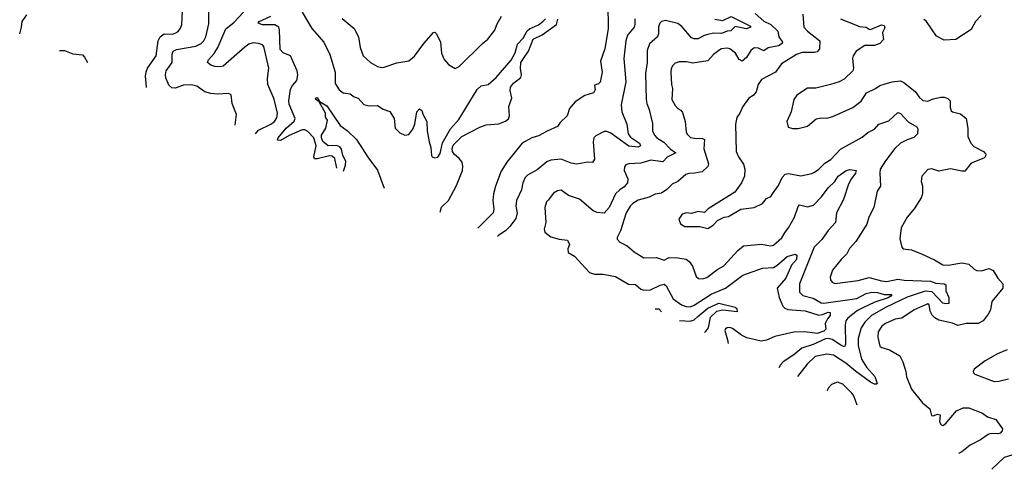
# Model space of a CAD drawing. Extents: x 2133461 to 2293071, y 753526 to 916327.
# Tile 60 of 256: x 2143266 to 2150475, y 820088 to 823379. Entities that reach past the tile are written whole.
import ezdxf

# ---------------------------------------------------------------- set-up
doc = ezdxf.new("R2010")
doc.units = 0

msp = doc.modelspace()

# ---------------------------------------------------------------- linework, layer by layer
at = {"layer": '0CON10XD'}
for points in [[(2144844.5, 822607.8), (2144853.1, 822685), (2144822, 822765), (2144815, 822830), (2144795, 822838.8), (2144715.6, 822834.4), (2144665, 822839.5), (2144622.4, 822852.4), (2144562.4, 822892.4), (2144525, 822901.5), (2144465, 822900), (2144405, 822879.4), (2144380.3, 822880.3), (2144359.4, 822899.4), (2144335.5, 822955), (2144332.7, 822975), (2144338.5, 823005), (2144383.2, 823065), (2144383.3, 823126.7), (2144391.1, 823148.9), (2144415, 823160.9), (2144555, 823186), (2144595.6, 823205), (2144614.4, 823225), (2144629.6, 823255), (2144650.3, 823350.3), (2144651.1, 823575)], [(2147571.9, 823495), (2147575.5, 823315), (2147550.6, 823165), (2147518, 823075), (2147531.5, 822995), (2147516.9, 822923.1), (2147505, 822910), (2147475, 822900), (2147480, 822865), (2147467.5, 822845), (2147405, 822823.5), (2147332.2, 822777.8), (2147291.8, 822728.2), (2147274.3, 822675), (2147223, 822627), (2147205, 822598.8), (2147127.5, 822562.5), (2147065, 822528.1), (2147016.2, 822513.8), (2146945, 822474.4), (2146832.4, 822337.6), (2146790.5, 822269.5), (2146749.9, 822160.1), (2146736.3, 822103.7), (2146730.3, 822055), (2146736.9, 821993.1), (2146732.5, 821965), (2146621.6, 821854.1)], [(2143266.3, 823277.1), (2143280, 823325), (2143284.2, 823365), (2143318, 823415)], [(2144194.3, 822883.5), (2144193.7, 822886.3), (2144186.9, 822965), (2144191.5, 822998.5), (2144203.1, 823025), (2144265.4, 823115), (2144279.1, 823225), (2144294.7, 823255), (2144325, 823274.8), (2144385, 823274.1), (2144405, 823280), (2144426.4, 823293.6), (2144442.7, 823317.3), (2144452.7, 823345), (2144458.3, 823438.3)], [(2144992.5, 822545), (2145015, 822570), (2145105.9, 822614.1), (2145132.9, 822635), (2145148.3, 822661.7), (2145153.1, 822695), (2145128.3, 822798.3), (2145083.1, 822905), (2145081.7, 822948.3), (2145090.6, 823025), (2145054.3, 823184.3), (2145043.3, 823195), (2145015.6, 823205.6), (2144975, 823210.6), (2144945, 823200), (2144915, 823179.5), (2144755, 823039.4), (2144735, 823033.3), (2144695, 823037.1), (2144665, 823046), (2144641.2, 823065), (2144647.5, 823085), (2144689, 823131), (2144717.5, 823175), (2144775, 823312.5), (2144835, 823358.8), (2144905.7, 823435)], [(2145589, 822292), (2145573.4, 822363.4), (2145555, 822380), (2145535, 822383.5), (2145445, 822360), (2145424.7, 822361.7), (2145420, 822375), (2145436, 822455), (2145419.2, 822515), (2145375, 822560.8), (2145355, 822573.4), (2145335, 822572.7), (2145238.4, 822531.6), (2145175, 822494.1), (2145155, 822496.7), (2145159.4, 822515), (2145217, 822585), (2145275, 822637.5), (2145283.6, 822655), (2145239.9, 822759.9), (2145235.8, 822785), (2145250.2, 822869.8), (2145263.4, 822896.6), (2145295.6, 822935), (2145302.2, 822975), (2145297.5, 823005), (2145248.8, 823115), (2145195, 823136.3), (2145172.2, 823162.2), (2145168.5, 823305), (2145162.9, 823325), (2145135, 823342), (2145045, 823341.9), (2145012, 823355), (2145019.2, 823365), (2145105.5, 823405)], [(2145334.6, 823435), (2145405.4, 823315), (2145493.3, 823215), (2145537.3, 823125), (2145577.2, 822995), (2145575, 822911.2), (2145605, 822865.6), (2145635, 822843.3), (2145685, 822836.9), (2145715, 822815.7), (2145743.3, 822805), (2145785, 822759.2), (2145825, 822750), (2145885, 822750.6), (2145926.7, 822725), (2145976.6, 822706.6), (2146007, 822657), (2146014.5, 822584.5), (2146050.2, 822550.2), (2146085, 822534.2), (2146115, 822538.8), (2146145, 822578.8), (2146159.4, 822615), (2146174, 822705), (2146193.8, 822726.2), (2146210, 822715), (2146217.5, 822687.5), (2146247.1, 822635), (2146250.5, 822565), (2146263.5, 822485), (2146277.5, 822445), (2146280.8, 822385), (2146285.9, 822375.9), (2146305, 822368), (2146326.6, 822373.4), (2146345, 822400), (2146362.7, 822477.3), (2146420.3, 822579.7), (2146481.7, 822648.3), (2146615, 822869.2), (2146645, 822894.3), (2146695.5, 822904.5), (2146754.6, 822955.4), (2146865, 823084.3), (2146895, 823135.8), (2146910.3, 823199.7), (2146952.9, 823245), (2146982.8, 823297.2), (2146998.6, 823311.4), (2147065, 823342.1), (2147096.7, 823365), (2147115.4, 823385)], [(2145627.6, 823387.6), (2145716, 823315), (2145747.1, 823255), (2145758, 823175), (2145780, 823115), (2145833.8, 823065), (2145885, 823037.5), (2145915, 823029.2), (2145935, 823030.8), (2146027.3, 823062.7), (2146115, 823078.8), (2146157.4, 823112.6), (2146224.4, 823205), (2146295, 823286), (2146305, 823288.8), (2146316.9, 823276.9), (2146346.7, 823215), (2146353.5, 823135), (2146375, 823088), (2146405, 823050.6), (2146455, 823021.2), (2146485, 823036), (2146653.7, 823206.3), (2146695, 823238), (2146745, 823302.5), (2146760, 823345), (2146795, 823406.2)], [(2148356.7, 823383.3), (2148415, 823373.3), (2148475, 823404), (2148612.2, 823335), (2148618.6, 823325), (2148585, 823313.4), (2148505, 823328.9), (2148472.9, 823297.1), (2148445, 823294.8), (2148405, 823278.8), (2148345, 823279.8), (2148305, 823271.6), (2148276.7, 823263.3), (2148235, 823239.6), (2148205, 823239.3), (2148185, 823246.9), (2148115, 823330.6), (2148085, 823350.8), (2147995, 823374.4), (2147965, 823365.6), (2147954.3, 823355), (2147943.7, 823326.3), (2147942.5, 823275), (2147935.6, 823255), (2147878.1, 823201.9), (2147861.1, 823155), (2147860.6, 823065), (2147849.2, 822985), (2147852.2, 822795), (2147856.9, 822765), (2147875, 822722.5), (2147898.6, 822618.6), (2147900.5, 822565), (2147914, 822534), (2147930, 822515), (2147982, 822482), (2148028.2, 822435), (2148070.8, 822405), (2148007.4, 822372.6), (2147975, 822338.1), (2147888.3, 822351.7), (2147815, 822329.6), (2147725.5, 822324.5), (2147703.6, 822316.4), (2147695, 822302.5), (2147692.5, 822275), (2147718.9, 822215), (2147717.5, 822185), (2147692.2, 822155), (2147660, 822135), (2147629.6, 822105), (2147582.2, 822005), (2147545, 821963.8), (2147495, 821968), (2147465, 821980), (2147364.6, 822064.6), (2147285, 822092.9), (2147231.7, 822131.7), (2147205, 822126.7), (2147175, 822110), (2147135, 822058.6), (2147122.5, 822045), (2147111.4, 822005), (2147117.8, 821895), (2147105.8, 821845), (2147110, 821825), (2147155, 821789.2), (2147215, 821772.9), (2147276.4, 821766.4), (2147292.5, 821735), (2147278.8, 821701.2), (2147281.4, 821675), (2147327.7, 821647.7), (2147438.5, 821528.5), (2147475, 821516.5), (2147537.7, 821517.7), (2147628.8, 821498.8), (2147724.7, 821444.7), (2147775, 821440.9), (2147815, 821406.7), (2147835, 821398.5), (2147885, 821400.9), (2147955, 821437.1), (2147985, 821443.8), (2148000.3, 821430.3), (2148051.9, 821335), (2148112.1, 821292.1), (2148145, 821280), (2148175, 821278.5), (2148205, 821289.3), (2148328.6, 821371.4), (2148433.1, 821415), (2148560.4, 821509.6), (2148705, 821560.7), (2148785.2, 821564.8), (2148810.5, 821579.5), (2148885, 821645.5), (2148945, 821662), (2148955.6, 821655), (2148953.1, 821625), (2148918.2, 821581.8), (2148875, 821487.8), (2148812.5, 821415), (2148825.7, 821345), (2148853.4, 821283.4), (2148868.2, 821268.2), (2148889.1, 821259.1), (2149017.5, 821247.5), (2149117.1, 821217.1), (2149145, 821220.3), (2149185, 821237.9), (2149201.4, 821235), (2149200, 821215), (2149180.1, 821189.9), (2149164.4, 821155), (2149168.9, 821115), (2149155, 821098.8), (2149105, 821081.6), (2149015.9, 821094.1), (2148935, 821092.5), (2148795, 821060.8), (2148735, 821033.4), (2148695, 821027.1), (2148591.3, 821051.3), (2148550.7, 821070.7), (2148485, 821118.8), (2148465, 821125.4), (2148447.2, 821122.8), (2148433.8, 821116.2), (2148428.1, 821105), (2148449.6, 821035), (2148452.3, 821009.2)], [(2148651.5, 823425), (2148715, 823368.4), (2148765, 823344.5), (2148816.1, 823296.1), (2148823.6, 823255), (2148851.4, 823215), (2148847.8, 823205), (2148820.9, 823189.1), (2148746.2, 823173.8), (2148715, 823151.5), (2148675, 823171.5), (2148645, 823173.6), (2148620.6, 823155), (2148587.4, 823102.6), (2148555, 823075.5), (2148535, 823088.1), (2148507.9, 823135), (2148465, 823166.2), (2148445, 823170.9), (2148405.8, 823165.8), (2148385, 823154.4), (2148346, 823125), (2148305, 823078.6), (2148195, 823060), (2148148.3, 823071.7), (2148095, 823070), (2148065, 823062), (2148047.5, 823045), (2148037.3, 823022.7), (2148034.3, 822995), (2148037.5, 822905), (2148046.5, 822875), (2148040.6, 822795), (2148065, 822752), (2148085, 822730), (2148106.9, 822716.9), (2148119.1, 822699.1), (2148138.6, 822635), (2148147.1, 822555), (2148155, 822538.8), (2148178.3, 822518.3), (2148220.4, 822509.6)], [(2149000.3, 823420.3), (2149007.8, 823325), (2149034.4, 823295), (2149125.6, 823225), (2149121.9, 823165), (2149105.8, 823145), (2149085, 823138.8), (2148995, 823139.3), (2148954.2, 823125), (2148845, 823056.9), (2148800.8, 822995), (2148698.3, 822941.7), (2148672.5, 822905), (2148659.1, 822850.9), (2148635.3, 822824.7), (2148605.6, 822804.4), (2148560, 822745), (2148538.8, 822695), (2148516.4, 822663.6), (2148506.2, 822615), (2148513.1, 822415), (2148528.6, 822375), (2148565, 822321.2), (2148575.5, 822285), (2148573.1, 822235), (2148550, 822185), (2148501.9, 822118.1), (2148306.2, 821995), (2148281.2, 821968.8), (2148235, 821976), (2148185, 821961.2), (2148145, 821966.2), (2148117.5, 821955), (2148091.7, 821918.3), (2148104, 821885), (2148135, 821866.2), (2148245, 821866.7), (2148305, 821851.2), (2148343.8, 821875), (2148375, 821908.8), (2148425, 821933.8), (2148455, 821938.8), (2148545, 821991.4), (2148645, 822004.2), (2148703.8, 822035), (2148735, 822071.2), (2148765.7, 822084.3), (2148778.8, 822105), (2148821.4, 822165), (2148849.5, 822225), (2148870.9, 822249.2), (2148895, 822253.9), (2148985, 822237.1), (2149065, 822253.8), (2149085, 822264), (2149117.5, 822285), (2149160.8, 822329.2), (2149205, 822355.6), (2149275, 822431.9), (2149435, 822518.9), (2149476.9, 822553.1), (2149525, 822577.1), (2149556, 822615), (2149630.8, 822639.2), (2149695, 822700), (2149715, 822692), (2149770.9, 822630.9), (2149835.8, 822595), (2149841.2, 822581.2), (2149839.2, 822545), (2149812.9, 822517.1), (2149765, 822501.2), (2149715.3, 822474.7), (2149673.9, 822436.1), (2149604.3, 822345.7), (2149567.3, 822285), (2149563.5, 822255), (2149569.1, 822160.9), (2149544.2, 822125), (2149519.5, 822005), (2149483.3, 821935), (2149467.9, 821882.1), (2149388.1, 821755), (2149341.9, 821705), (2149322.9, 821665), (2149280.6, 821625), (2149216.7, 821545), (2149201.1, 821495), (2149201.9, 821475), (2149215, 821457.5), (2149235, 821449.4), (2149405, 821471.1), (2149485, 821492.1), (2149575, 821467.7), (2149615, 821462.9), (2149695, 821480), (2149741.8, 821471.7), (2149935.3, 821464.7), (2149975, 821451.6), (2150035.3, 821445.3), (2150047.5, 821437.5), (2150046.4, 821395), (2150068.4, 821345), (2150067.9, 821302.1), (2150045, 821298.9), (2150025, 821304.5), (2149948, 821388), (2149895, 821391.8), (2149765, 821348.7), (2149610, 821275), (2149503.9, 821215), (2149453.2, 821165), (2149427.3, 821122.7), (2149406.4, 821045), (2149404.3, 820995), (2149430.4, 820895), (2149465.8, 820835.8), (2149528.1, 820768.1), (2149543.8, 820716.2), (2149539.2, 820710.8), (2149525, 820711.8), (2149495, 820725.3), (2149385, 820806.8), (2149315, 820866.1), (2149225, 820923.9), (2149175, 820930.9), (2149090.6, 820915), (2149031.3, 820858.7), (2148961.2, 820766.6)], [(2150305, 823410.8), (2150263.7, 823366.3), (2150231.4, 823308.6), (2150120, 823235), (2150035, 823228.6), (2149978.3, 823258.3), (2149905, 823366.2), (2149885, 823382)], [(2146345.4, 821971.2), (2146353.9, 822006.1), (2146405, 822056.9), (2146464.6, 822165), (2146508, 822275), (2146511.4, 822305), (2146505, 822335.6), (2146485, 822364.6), (2146447.2, 822395), (2146434.5, 822415), (2146431.6, 822435), (2146438.9, 822461.1), (2146503.2, 822525), (2146635, 822593.8), (2146681.2, 822608.8), (2146775, 822616.9), (2146824.3, 822635.7), (2146845, 822653.8), (2146853, 822675), (2146847.6, 822745), (2146869.7, 822805), (2146858, 822862), (2146860.4, 822885), (2146881.1, 822915), (2146934.7, 822955.3), (2146939.4, 822975), (2146932, 823022), (2146934.6, 823065), (2146954.4, 823095), (2146991.2, 823148.8), (2147025, 823236.2), (2147091.1, 823268.9), (2147196, 823344), (2147206.3, 823383.7)], [(2147770, 823385), (2147771.1, 823345), (2147764.4, 823325), (2147716.5, 823265), (2147703.1, 823225), (2147688.8, 823095), (2147705.4, 822925), (2147669.1, 822755), (2147674.5, 822705), (2147710.9, 822615), (2147721.2, 822545), (2147739.2, 822519.2), (2147805.3, 822475), (2147811.3, 822455), (2147795, 822445.3), (2147725, 822453.8), (2147595, 822548.8), (2147565, 822561.2), (2147545, 822560.4), (2147485, 822528.6), (2147470.8, 822515), (2147464.3, 822485), (2147475, 822357.5), (2147460, 822335), (2147426.7, 822336.7), (2147345, 822322.1), (2147305, 822330), (2147230.9, 822359.1), (2147155, 822350.9), (2147125, 822339.1), (2147055, 822279.5), (2146985, 822240.6), (2146966.9, 822223.1), (2146950, 822185), (2146940.9, 822135), (2146903.3, 822055), (2146898.5, 822015), (2146907.7, 821965), (2146898.9, 821925), (2146854.4, 821865), (2146822.9, 821835), (2146775, 821802.9), (2146765.7, 821793)], [(2149275.6, 823385.6), (2149415, 823330.8), (2149463.9, 823323.9), (2149485, 823310), (2149495, 823307.5), (2149575, 823342.5), (2149595, 823337.5), (2149599.3, 823320.7), (2149583.3, 823285), (2149591.2, 823235), (2149565, 823206), (2149525, 823191.2), (2149455, 823190), (2149390.2, 823149.8), (2149368.1, 823115), (2149362.9, 823095), (2149370, 823025), (2149366.7, 823005), (2149303.3, 822945), (2149265, 822924.2), (2149203.9, 822903.9), (2149095, 822877.1), (2149035, 822878), (2148955, 822828), (2148934, 822795), (2148913.8, 822705), (2148883.8, 822635), (2148893.6, 822593.6), (2148925, 822582.5), (2148965, 822583.8), (2149035, 822599.2), (2149097, 822653), (2149135, 822660.8), (2149175, 822659.2), (2149218.9, 822671.1), (2149365, 822735.8), (2149426.6, 822783.4), (2149465.7, 822844.3), (2149533.3, 822875), (2149565, 822896.7), (2149595, 822907.8), (2149655, 822925.5), (2149715, 822932.5), (2149740, 822920), (2149822.7, 822852.7), (2149851.7, 822811.7), (2149877.7, 822787.7), (2149914.1, 822784.1), (2149955, 822800.6), (2150011.7, 822811.7), (2150035, 822811.4), (2150062.1, 822802.1), (2150079.2, 822785), (2150077.7, 822737.7), (2150085, 822713.3), (2150095, 822703.8), (2150155, 822690), (2150196.7, 822655), (2150208.1, 822585), (2150208.6, 822525), (2150230, 822475), (2150252.2, 822452.2), (2150323.8, 822415), (2150340, 822395), (2150336, 822375), (2150324.2, 822365.8), (2150231.9, 822328.1), (2150185, 822270.8), (2150165, 822270), (2150081.3, 822288.7), (2149995, 822270.8), (2149945, 822287.5), (2149915, 822283.3), (2149871.2, 822235), (2149866.2, 822195), (2149876.2, 822163.8), (2149876, 822105), (2149866, 822075), (2149816, 821995), (2149764.3, 821935), (2149720, 821855), (2149711.4, 821775), (2149724, 821714), (2149735, 821702.5), (2149795, 821694), (2149875, 821662), (2149965, 821621.4), (2150024.6, 821584.6), (2150065, 821583.6), (2150165, 821599.3), (2150215, 821589.5), (2150255, 821552.2), (2150275, 821543.6), (2150307.8, 821542.2), (2150365, 821559.2), (2150393.2, 821543.2), (2150428.2, 821488.2), (2150464.5, 821445), (2150465.5, 821415), (2150382.7, 821317.3), (2150373.1, 821255), (2150357.3, 821222.7), (2150320.4, 821175), (2150284.7, 821155.3), (2150195, 821156.2), (2150135, 821140), (2150095, 821158.2), (2149995, 821179.7), (2149965.9, 821195.9), (2149946.1, 821216.1), (2149932.3, 821245), (2149925, 821292), (2149915, 821299.5), (2149815.8, 821255), (2149726, 821194), (2149675, 821186.7), (2149605, 821155.4), (2149577.8, 821135), (2149551.1, 821095), (2149548.1, 821055), (2149565, 820990), (2149579.1, 820979.1), (2149635, 820962.5), (2149709.3, 820919.3), (2149733.1, 820875), (2149754.4, 820805), (2149760, 820765), (2149795, 820673.8), (2149875.6, 820575.6), (2149930.3, 820530.3), (2149942, 820482), (2149955, 820480), (2149985, 820491.4), (2150005, 820486.2), (2150001.9, 820435), (2150013.9, 820413.9), (2150025, 820410), (2150045, 820422), (2150125, 820516.4), (2150175, 820538.2), (2150215, 820537.3), (2150315, 820500), (2150353.1, 820473.1), (2150413.6, 820453.6), (2150461.2, 820385), (2150459.5, 820370.5), (2150446.1, 820353.9), (2150431.7, 820348.3), (2150375, 820349.5), (2150356.8, 820343.2), (2150301.9, 820305), (2150224.1, 820265.9), (2150165, 820216.2), (2150140.7, 820204.3)], [(2143558.6, 823153.1), (2143560, 823155), (2143595, 823153.8), (2143655, 823129.5), (2143725, 823121.9), (2143741.1, 823105), (2143762.4, 823066.7)], [(2145636.8, 822271.7), (2145650.6, 822315), (2145653, 822343), (2145632.5, 822385), (2145622.7, 822432.7), (2145609.4, 822449.4), (2145585, 822459.7), (2145525, 822456), (2145485, 822487.5), (2145475.8, 822515), (2145476.1, 822533.9), (2145507.5, 822585), (2145520, 822645), (2145505.9, 822665.9), (2145505.6, 822695.6), (2145458.3, 822778.3), (2145433.8, 822795), (2145433.3, 822805), (2145445, 822810), (2145461.7, 822781.7), (2145515, 822748.8), (2145613.8, 822603.8), (2145667.5, 822565), (2145732.6, 822502.6), (2145815, 822372), (2145885, 822277.5), (2145933.9, 822145.7)], [(2148220.4, 822509.6), (2148261.1, 822511.1), (2148281.3, 822501.3), (2148275.5, 822435), (2148308.8, 822325), (2148303.8, 822305), (2148264.1, 822265.9), (2148210, 822255), (2148165, 822254.3), (2148143.6, 822246.4), (2148085, 822194.5), (2148044.2, 822175), (2148005, 822135.7), (2147965, 822108.6), (2147918.8, 822101.2), (2147875, 822080.8), (2147795, 822058.2), (2147755, 822034.4), (2147735.3, 822014.7), (2147706.9, 821965), (2147666, 821834), (2147640, 821785), (2147641.7, 821771.7), (2147660.7, 821750.7), (2147714.5, 821724.5), (2147765, 821680), (2147835.9, 821635.9), (2147928.3, 821638.3), (2147985, 821620), (2148021.9, 821638.1), (2148085.5, 821635.5), (2148145, 821626.9), (2148169.1, 821609.1), (2148192.9, 821575), (2148220.2, 821500.2), (2148236.7, 821485), (2148265, 821481.5), (2148297.3, 821492.7), (2148376.6, 821553.4), (2148421.2, 821578.8), (2148525, 821690.5), (2148565, 821724.4), (2148695, 821735.4), (2148765, 821723.3), (2148785, 821729.4), (2148846.2, 821783.8), (2148869.6, 821825), (2148895.4, 821855), (2148940, 821935), (2148965, 822011.2), (2148975, 822024), (2149035, 822010.5), (2149077.1, 822022.9), (2149137, 822083), (2149185, 822148.2), (2149234.3, 822195.7), (2149259.4, 822235), (2149317.5, 822275), (2149345, 822283.3), (2149390, 822275), (2149385.8, 822255), (2149355, 822212), (2149333.4, 822176.6), (2149297.2, 822062.8), (2149247.5, 821965), (2149240, 821895), (2149185, 821837.5), (2149138.9, 821771.1), (2149083.2, 821715), (2148976.2, 821445), (2148974.5, 821385), (2149000.8, 821360.8), (2149075, 821340.8), (2149135, 821308), (2149154.1, 821304.1), (2149395, 821338.8), (2149465, 821375.2), (2149505.3, 821384.7), (2149546.4, 821383.6), (2149595, 821367.8), (2149648.3, 821368.3), (2149652, 821365), (2149643.5, 821355), (2149625, 821343.7), (2149528.2, 821311.8), (2149439.2, 821270.8), (2149400.3, 821249.7), (2149329.2, 821195), (2149316, 821175), (2149309.5, 821145), (2149312.4, 821005), (2149305, 820984.6), (2149285, 820991.1), (2149215, 821037.6), (2149185, 821045.6), (2149165, 821043.9), (2149075, 821002.5), (2148992.2, 820975), (2148935, 820926.5), (2148855.3, 820874.7), (2148836, 820854), (2148825.5, 820831.3)], [(2147918.8, 821263.5), (2147945, 821263.4), (2147966, 821241)], [(2148097.6, 821178.3), (2148175, 821173.6), (2148205, 821183.1), (2148232.1, 821207.9), (2148305, 821268.9), (2148385, 821305.3), (2148505, 821274), (2148517.1, 821265), (2148518.8, 821241.2), (2148415, 821253.6), (2148367.2, 821242.8), (2148320.7, 821199.2), (2148306.5, 821125), (2148285.8, 821094.2), (2148281.3, 821090.7)], [(2150495, 820964), (2150425, 820933.3), (2150335, 820881.2), (2150255, 820822.5), (2150247.5, 820805), (2150250, 820795), (2150260, 820785), (2150401.7, 820731.7), (2150435, 820733.8), (2150505, 820750.8)], [(2149398.7, 820558), (2149372.9, 820625), (2149359.2, 820645), (2149292.2, 820712.2), (2149254.6, 820725.4), (2149210.7, 820709.3), (2149188, 820685), (2149179.4, 820665), (2149180.1, 820662.2)], [(2150625, 820220.8), (2150475, 820175.7), (2150387.1, 820092.9), (2150383.9, 820088.3)]]:
    msp.add_lwpolyline(points, dxfattribs=at)

doc.saveas('drawing.dxf')
